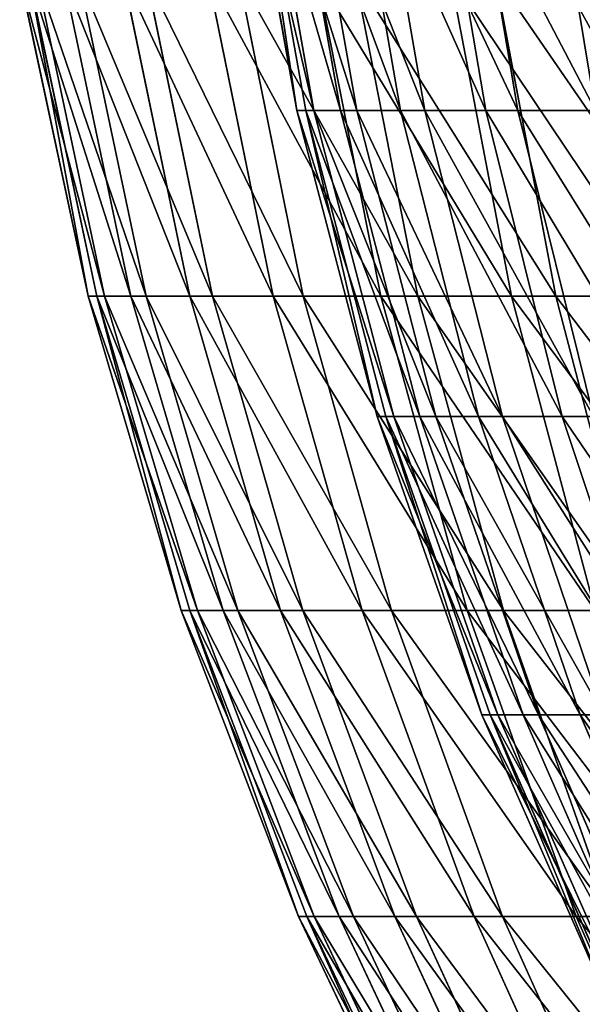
# Model space of a CAD drawing. Extents: x 143 to 263, y -61 to 82.
# Tile 19 of 256: x 144 to 152, y -26 to -12. Entities that reach past the tile are written whole.
import ezdxf

# ---------------------------------------------------------------- set-up
doc = ezdxf.new("R2010")
doc.units = 0
doc.header["$LTSCALE"] = 25.4
doc.layers.get('0').update_dxf_attribs({"color": 13, "linetype": 'CONTINUOUS'})

# ---------------------------------------------------------------- blocks, each defined once
blk = doc.blocks.new('ICE-BALL-8126_STL')
at = {"color": 7}
for p, q in [((97.845, -50.041, 24.964), (97.845, -52.319, 28.921)), ((97.845, -50.041, 24.964), (97.845, -52.319, 28.921)), ((103.801, -51.971, 68.01), (107.917, -50.202, 67.592)), ((103.801, -51.971, 68.01), (107.917, -50.202, 67.592)), ((110.883, -50.172, 75.689), (106.671, -52.03, 76.432)), ((110.883, -50.172, 75.689), (106.671, -52.03, 76.432)), ((106.671, -52.03, 76.432), (106.671, -50.264, 80.387)), ((106.671, -52.03, 76.432), (106.671, -50.264, 80.387)), ((99.555, -52.229, 72.597), (99.555, -50.699, 76.731)), ((99.555, -52.229, 72.597), (99.555, -50.699, 76.731)), ((97.845, -52.947, 81.714), (97.845, -50.763, 85.723)), ((97.845, -52.947, 81.714), (97.845, -50.763, 85.723)), ((99.555, -52.229, 72.597), (103.801, -50.817, 72.139)), ((99.555, -52.229, 72.597), (103.801, -50.817, 72.139)), ((103.801, -52.565, 46.726), (107.917, -50.775, 47.045)), ((103.801, -52.565, 46.726), (107.917, -50.775, 47.045)), ((103.801, -51.971, 68.01), (103.801, -50.817, 72.139)), ((103.801, -51.971, 68.01), (103.801, -50.817, 72.139)), ((103.801, -52.785, 63.801), (107.917, -50.988, 63.529)), ((103.801, -52.785, 63.801), (107.917, -50.988, 63.529)), ((95.203, -51.189, 33.388), (95.203, -52.859, 37.568)), ((95.203, -51.189, 33.388), (95.203, -52.859, 37.568)), ((102.316, -51.146, 29.536), (97.845, -52.319, 28.921)), ((102.316, -51.146, 29.536), (97.845, -52.319, 28.921)), ((102.316, -51.146, 29.536), (102.316, -53.062, 33.566)), ((102.316, -51.146, 29.536), (102.316, -53.062, 33.566)), ((110.883, -51.18, 38.908), (106.671, -53.076, 38.267)), ((110.883, -51.18, 38.908), (106.671, -53.076, 38.267)), ((103.801, -53.143, 50.974), (107.917, -51.334, 51.146)), ((103.801, -53.143, 50.974), (107.917, -51.334, 51.146)), ((106.671, -51.529, 34.222), (102.316, -53.062, 33.566)), ((106.671, -51.529, 34.222), (102.316, -53.062, 33.566)), ((103.801, -53.254, 59.54), (107.917, -51.44, 59.415)), ((103.801, -53.254, 59.54), (107.917, -51.44, 59.415)), ((106.671, -51.529, 34.222), (106.671, -53.076, 38.267)), ((106.671, -51.529, 34.222), (106.671, -53.076, 38.267)), ((99.555, -53.078, 42.162), (103.801, -51.642, 42.54)), ((99.555, -53.078, 42.162), (103.801, -51.642, 42.54)), ((103.801, -53.373, 55.255), (107.917, -51.556, 55.278)), ((103.801, -53.373, 55.255), (107.917, -51.556, 55.278)), ((103.801, -51.642, 42.54), (103.801, -52.565, 46.726)), ((103.801, -51.642, 42.54), (103.801, -52.565, 46.726)), ((110.883, -51.57, 71.756), (106.671, -53.481, 72.352)), ((110.883, -51.57, 71.756), (106.671, -53.481, 72.352)), ((90.775, -52.485, 77.475), (95.203, -51.753, 77.17)), ((90.775, -52.485, 77.475), (95.203, -51.753, 77.17)), ((95.203, -53.315, 72.949), (95.203, -51.753, 77.17)), ((95.203, -53.315, 72.949), (95.203, -51.753, 77.17)), ((95.203, -52.859, 37.568), (99.555, -51.782, 37.948)), ((95.203, -52.859, 37.568), (99.555, -51.782, 37.948)), ((102.316, -51.759, 81.126), (97.845, -52.947, 81.714)), ((102.316, -51.759, 81.126), (97.845, -52.947, 81.714)), ((99.555, -51.782, 37.948), (99.555, -53.078, 42.162)), ((99.555, -51.782, 37.948), (99.555, -53.078, 42.162)), ((102.316, -53.579, 77.052), (102.316, -51.759, 81.126)), ((102.316, -53.579, 77.052), (102.316, -51.759, 81.126)), ((99.555, -53.416, 68.351), (103.801, -51.971, 68.01)), ((99.555, -53.416, 68.351), (103.801, -51.971, 68.01)), ((103.801, -52.785, 63.801), (103.801, -51.971, 68.01)), ((103.801, -52.785, 63.801), (103.801, -51.971, 68.01)), ((106.671, -52.03, 76.432), (102.316, -53.579, 77.052)), ((106.671, -52.03, 76.432), (102.316, -53.579, 77.052)), ((106.671, -53.481, 72.352), (106.671, -52.03, 76.432)), ((106.671, -53.481, 72.352), (106.671, -52.03, 76.432)), ((95.203, -53.315, 72.949), (99.555, -52.229, 72.597)), ((95.203, -53.315, 72.949), (99.555, -52.229, 72.597)), ((99.555, -53.416, 68.351), (99.555, -52.229, 72.597)), ((99.555, -53.416, 68.351), (99.555, -52.229, 72.597)), ((97.845, -52.319, 28.921), (93.284, -53.181, 28.469)), ((97.845, -52.319, 28.921), (93.284, -53.181, 28.469)), ((97.845, -52.319, 28.921), (97.845, -54.28, 33.044)), ((97.845, -52.319, 28.921), (97.845, -54.28, 33.044)), ((110.883, -52.36, 42.911), (106.671, -54.301, 42.421)), ((110.883, -52.36, 42.911), (106.671, -54.301, 42.421)), ((99.555, -54.027, 46.466), (103.801, -52.565, 46.726)), ((99.555, -54.027, 46.466), (103.801, -52.565, 46.726)), ((103.801, -52.565, 46.726), (103.801, -53.143, 50.974)), ((103.801, -52.565, 46.726), (103.801, -53.143, 50.974)), ((110.883, -52.655, 67.726), (106.671, -54.607, 68.17)), ((110.883, -52.655, 67.726), (106.671, -54.607, 68.17)), ((99.555, -54.253, 64.024), (103.801, -52.785, 63.801)), ((99.555, -54.253, 64.024), (103.801, -52.785, 63.801)), ((103.801, -53.254, 59.54), (103.801, -52.785, 63.801)), ((103.801, -53.254, 59.54), (103.801, -52.785, 63.801)), ((90.775, -53.606, 37.305), (95.203, -52.859, 37.568)), ((90.775, -53.606, 37.305), (95.203, -52.859, 37.568)), ((97.845, -52.947, 81.714), (93.284, -53.819, 82.145)), ((97.845, -52.947, 81.714), (93.284, -53.819, 82.145)), ((95.203, -52.859, 37.568), (95.203, -54.182, 41.871)), ((95.203, -52.859, 37.568), (95.203, -54.182, 41.871)), ((97.845, -54.809, 77.545), (97.845, -52.947, 81.714)), ((97.845, -54.809, 77.545), (97.845, -52.947, 81.714)), ((95.203, -54.182, 41.871), (99.555, -53.078, 42.162)), ((95.203, -54.182, 41.871), (99.555, -53.078, 42.162)), ((102.316, -53.062, 33.566), (97.845, -54.28, 33.044)), ((102.316, -53.062, 33.566), (97.845, -54.28, 33.044)), ((99.555, -53.078, 42.162), (99.555, -54.027, 46.466)), ((99.555, -53.078, 42.162), (99.555, -54.027, 46.466)), ((102.316, -53.062, 33.566), (102.316, -54.656, 37.733)), ((102.316, -53.062, 33.566), (102.316, -54.656, 37.733)), ((106.671, -53.076, 38.267), (102.316, -54.656, 37.733)), ((106.671, -53.076, 38.267), (102.316, -54.656, 37.733)), ((106.671, -53.076, 38.267), (106.671, -54.301, 42.421)), ((106.671, -53.076, 38.267), (106.671, -54.301, 42.421)), ((99.555, -54.621, 50.834), (103.801, -53.143, 50.974)), ((99.555, -54.621, 50.834), (103.801, -53.143, 50.974)), ((103.801, -53.143, 50.974), (103.801, -53.373, 55.255)), ((103.801, -53.143, 50.974), (103.801, -53.373, 55.255)), ((110.883, -53.223, 46.995), (106.671, -55.196, 46.658)), ((110.883, -53.223, 46.995), (106.671, -55.196, 46.658)), ((90.775, -54.069, 73.193), (95.203, -53.315, 72.949)), ((90.775, -54.069, 73.193), (95.203, -53.315, 72.949)), ((95.203, -54.527, 68.614), (95.203, -53.315, 72.949)), ((95.203, -54.527, 68.614), (95.203, -53.315, 72.949)), ((99.555, -54.735, 59.642), (103.801, -53.254, 59.54)), ((99.555, -54.735, 59.642), (103.801, -53.254, 59.54)), ((103.801, -53.373, 55.255), (103.801, -53.254, 59.54)), ((103.801, -53.373, 55.255), (103.801, -53.254, 59.54)), ((95.203, -54.527, 68.614), (99.555, -53.416, 68.351)), ((95.203, -54.527, 68.614), (99.555, -53.416, 68.351)), ((99.555, -54.858, 55.236), (103.801, -53.373, 55.255)), ((99.555, -54.858, 55.236), (103.801, -53.373, 55.255)), ((99.555, -54.253, 64.024), (99.555, -53.416, 68.351)), ((99.555, -54.253, 64.024), (99.555, -53.416, 68.351)), ((106.671, -53.481, 72.352), (102.316, -55.073, 72.848)), ((106.671, -53.481, 72.352), (102.316, -55.073, 72.848)), ((110.883, -53.421, 63.623), (106.671, -55.401, 63.913)), ((110.883, -53.421, 63.623), (106.671, -55.401, 63.913)), ((106.671, -54.607, 68.17), (106.671, -53.481, 72.352)), ((106.671, -54.607, 68.17), (106.671, -53.481, 72.352)), ((102.316, -53.579, 77.052), (97.845, -54.809, 77.545)), ((102.316, -53.579, 77.052), (97.845, -54.809, 77.545)), ((102.316, -55.073, 72.848), (102.316, -53.579, 77.052)), ((102.316, -55.073, 72.848), (102.316, -53.579, 77.052)), ((110.883, -53.763, 51.133), (106.671, -55.756, 50.953)), ((110.883, -53.763, 51.133), (106.671, -55.756, 50.953)), ((110.883, -53.862, 59.473), (106.671, -55.859, 59.607)), ((110.883, -53.862, 59.473), (106.671, -55.859, 59.607)), ((95.203, -55.151, 46.266), (99.555, -54.027, 46.466)), ((95.203, -55.151, 46.266), (99.555, -54.027, 46.466)), ((99.555, -54.027, 46.466), (99.555, -54.621, 50.834)), ((99.555, -54.027, 46.466), (99.555, -54.621, 50.834)), ((110.883, -53.976, 55.301), (106.671, -55.977, 55.278)), ((110.883, -53.976, 55.301), (106.671, -55.977, 55.278)), ((90.775, -54.948, 41.669), (95.203, -54.182, 41.871)), ((90.775, -54.948, 41.669), (95.203, -54.182, 41.871)), ((95.203, -54.182, 41.871), (95.203, -55.151, 46.266)), ((95.203, -54.182, 41.871), (95.203, -55.151, 46.266)), ((97.845, -54.28, 33.044), (93.284, -55.175, 32.661)), ((97.845, -54.28, 33.044), (93.284, -55.175, 32.661)), ((95.203, -55.382, 64.195), (99.555, -54.253, 64.024)), ((95.203, -55.382, 64.195), (99.555, -54.253, 64.024)), ((97.845, -54.28, 33.044), (97.845, -55.911, 37.309)), ((97.845, -54.28, 33.044), (97.845, -55.911, 37.309)), ((99.555, -54.735, 59.642), (99.555, -54.253, 64.024)), ((99.555, -54.735, 59.642), (99.555, -54.253, 64.024)), ((106.671, -54.301, 42.421), (102.316, -55.918, 42.012)), ((106.671, -54.301, 42.421), (102.316, -55.918, 42.012)), ((106.671, -54.301, 42.421), (106.671, -55.196, 46.658)), ((106.671, -54.301, 42.421), (106.671, -55.196, 46.658)), ((90.775, -55.298, 68.796), (95.203, -54.527, 68.614)), ((90.775, -55.298, 68.796), (95.203, -54.527, 68.614)), ((95.203, -55.382, 64.195), (95.203, -54.527, 68.614)), ((95.203, -55.382, 64.195), (95.203, -54.527, 68.614)), ((95.203, -55.758, 50.726), (99.555, -54.621, 50.834)), ((95.203, -55.758, 50.726), (99.555, -54.621, 50.834)), ((99.555, -54.621, 50.834), (99.555, -54.858, 55.236)), ((99.555, -54.621, 50.834), (99.555, -54.858, 55.236)), ((106.671, -54.607, 68.17), (102.316, -56.233, 68.54)), ((106.671, -54.607, 68.17), (102.316, -56.233, 68.54)), ((106.671, -55.401, 63.913), (106.671, -54.607, 68.17)), ((106.671, -55.401, 63.913), (106.671, -54.607, 68.17)), ((95.203, -55.874, 59.72), (99.555, -54.735, 59.642)), ((95.203, -55.874, 59.72), (99.555, -54.735, 59.642)), ((102.316, -54.656, 37.733), (97.845, -55.911, 37.309)), ((102.316, -54.656, 37.733), (97.845, -55.911, 37.309)), ((99.555, -54.858, 55.236), (99.555, -54.735, 59.642)), ((99.555, -54.858, 55.236), (99.555, -54.735, 59.642)), ((102.316, -54.656, 37.733), (102.316, -55.918, 42.012)), ((102.316, -54.656, 37.733), (102.316, -55.918, 42.012)), ((97.845, -54.809, 77.545), (93.284, -55.712, 77.907)), ((97.845, -54.809, 77.545), (93.284, -55.712, 77.907)), ((95.203, -56, 55.221), (99.555, -54.858, 55.236)), ((95.203, -56, 55.221), (99.555, -54.858, 55.236)), ((97.845, -56.338, 73.243), (97.845, -54.809, 77.545)), ((97.845, -56.338, 73.243), (97.845, -54.809, 77.545)), ((90.775, -55.931, 46.127), (95.203, -55.151, 46.266)), ((90.775, -55.931, 46.127), (95.203, -55.151, 46.266)), ((95.203, -55.151, 46.266), (95.203, -55.758, 50.726)), ((95.203, -55.151, 46.266), (95.203, -55.758, 50.726)), ((102.316, -55.073, 72.848), (97.845, -56.338, 73.243)), ((102.316, -55.073, 72.848), (97.845, -56.338, 73.243)), ((102.316, -56.233, 68.54), (102.316, -55.073, 72.848)), ((102.316, -56.233, 68.54), (102.316, -55.073, 72.848)), ((106.671, -55.196, 46.658), (102.316, -56.84, 46.378)), ((106.671, -55.196, 46.658), (102.316, -56.84, 46.378)), ((106.671, -55.196, 46.658), (106.671, -55.756, 50.953)), ((106.671, -55.196, 46.658), (106.671, -55.756, 50.953)), ((90.775, -56.166, 64.313), (95.203, -55.382, 64.195)), ((90.775, -56.166, 64.313), (95.203, -55.382, 64.195)), ((95.203, -55.874, 59.72), (95.203, -55.382, 64.195)), ((95.203, -55.874, 59.72), (95.203, -55.382, 64.195)), ((106.671, -55.401, 63.913), (102.316, -57.051, 64.154)), ((106.671, -55.401, 63.913), (102.316, -57.051, 64.154)), ((106.671, -55.859, 59.607), (106.671, -55.401, 63.913)), ((106.671, -55.859, 59.607), (106.671, -55.401, 63.913)), ((90.775, -56.547, 50.652), (95.203, -55.758, 50.726)), ((90.775, -56.547, 50.652), (95.203, -55.758, 50.726)), ((90.775, -56.664, 59.775), (95.203, -55.874, 59.72)), ((90.775, -56.664, 59.775), (95.203, -55.874, 59.72)), ((95.203, -55.758, 50.726), (95.203, -56, 55.221)), ((95.203, -55.758, 50.726), (95.203, -56, 55.221)), ((95.203, -56, 55.221), (95.203, -55.874, 59.72)), ((95.203, -56, 55.221), (95.203, -55.874, 59.72)), ((106.671, -55.756, 50.953), (102.316, -57.417, 50.802)), ((106.671, -55.756, 50.953), (102.316, -57.417, 50.802)), ((106.671, -55.859, 59.607), (102.316, -57.523, 59.718)), ((106.671, -55.859, 59.607), (102.316, -57.523, 59.718)), ((106.671, -55.756, 50.953), (106.671, -55.977, 55.278)), ((106.671, -55.756, 50.953), (106.671, -55.977, 55.278)), ((106.671, -55.977, 55.278), (106.671, -55.859, 59.607)), ((106.671, -55.977, 55.278), (106.671, -55.859, 59.607)), ((90.775, -56.792, 55.211), (95.203, -56, 55.221)), ((90.775, -56.792, 55.211), (95.203, -56, 55.221)), ((97.845, -55.911, 37.309), (93.284, -56.833, 36.997)), ((97.845, -55.911, 37.309), (93.284, -56.833, 36.997)), ((97.845, -55.911, 37.309), (97.845, -57.202, 41.688)), ((97.845, -55.911, 37.309), (97.845, -57.202, 41.688)), ((102.316, -55.918, 42.012), (97.845, -57.202, 41.688)), ((102.316, -55.918, 42.012), (97.845, -57.202, 41.688)), ((102.316, -55.918, 42.012), (102.316, -56.84, 46.378)), ((102.316, -55.918, 42.012), (102.316, -56.84, 46.378)), ((106.671, -55.977, 55.278), (102.316, -57.645, 55.258)), ((106.671, -55.977, 55.278), (102.316, -57.645, 55.258)), ((102.316, -56.233, 68.54), (97.845, -57.525, 68.834)), ((102.316, -56.233, 68.54), (97.845, -57.525, 68.834)), ((102.316, -57.051, 64.154), (102.316, -56.233, 68.54)), ((102.316, -57.051, 64.154), (102.316, -56.233, 68.54)), ((97.845, -56.338, 73.243), (93.284, -57.267, 73.533)), ((97.845, -56.338, 73.243), (93.284, -57.267, 73.533)), ((97.845, -57.525, 68.834), (97.845, -56.338, 73.243)), ((97.845, -57.525, 68.834), (97.845, -56.338, 73.243)), ((102.316, -56.84, 46.378), (97.845, -58.146, 46.155)), ((102.316, -56.84, 46.378), (97.845, -58.146, 46.155)), ((102.316, -56.84, 46.378), (102.316, -57.417, 50.802)), ((102.316, -56.84, 46.378), (102.316, -57.417, 50.802)), ((102.316, -57.051, 64.154), (97.845, -58.362, 64.346)), ((102.316, -57.051, 64.154), (97.845, -58.362, 64.346)), ((102.316, -57.523, 59.718), (102.316, -57.051, 64.154)), ((102.316, -57.523, 59.718), (102.316, -57.051, 64.154)), ((97.845, -57.202, 41.688), (93.284, -58.146, 41.449)), ((97.845, -57.202, 41.688), (93.284, -58.146, 41.449)), ((97.845, -57.202, 41.688), (97.845, -58.146, 46.155)), ((97.845, -57.202, 41.688), (97.845, -58.146, 46.155)), ((102.316, -57.417, 50.802), (97.845, -58.737, 50.682)), ((102.316, -57.417, 50.802), (97.845, -58.737, 50.682)), ((102.316, -57.417, 50.802), (102.316, -57.645, 55.258)), ((102.316, -57.417, 50.802), (102.316, -57.645, 55.258)), ((97.845, -57.525, 68.834), (93.284, -58.474, 69.05)), ((97.845, -57.525, 68.834), (93.284, -58.474, 69.05)), ((102.316, -57.523, 59.718), (97.845, -58.845, 59.806)), ((102.316, -57.523, 59.718), (97.845, -58.845, 59.806)), ((97.845, -58.362, 64.346), (97.845, -57.525, 68.834)), ((97.845, -58.362, 64.346), (97.845, -57.525, 68.834)), ((102.316, -57.645, 55.258), (102.316, -57.523, 59.718)), ((102.316, -57.645, 55.258), (102.316, -57.523, 59.718)), ((102.316, -57.645, 55.258), (97.845, -58.97, 55.242)), ((102.316, -57.645, 55.258), (97.845, -58.97, 55.242)), ((97.845, -58.146, 46.155), (93.284, -59.106, 45.991)), ((97.845, -58.146, 46.155), (93.284, -59.106, 45.991)), ((97.845, -58.146, 46.155), (97.845, -58.737, 50.682)), ((97.845, -58.146, 46.155), (97.845, -58.737, 50.682)), ((97.845, -58.362, 64.346), (93.284, -59.326, 64.487)), ((97.845, -58.362, 64.346), (93.284, -59.326, 64.487)), ((97.845, -58.845, 59.806), (97.845, -58.362, 64.346)), ((97.845, -58.845, 59.806), (97.845, -58.362, 64.346)), ((97.845, -58.737, 50.682), (93.284, -59.706, 50.594)), ((97.845, -58.737, 50.682), (93.284, -59.706, 50.594)), ((97.845, -58.737, 50.682), (97.845, -58.97, 55.242)), ((97.845, -58.737, 50.682), (97.845, -58.97, 55.242)), ((97.845, -58.845, 59.806), (93.284, -59.816, 59.871)), ((97.845, -58.845, 59.806), (93.284, -59.816, 59.871)), ((97.845, -58.97, 55.242), (93.284, -59.944, 55.23)), ((97.845, -58.97, 55.242), (93.284, -59.944, 55.23)), ((97.845, -58.97, 55.242), (97.845, -58.845, 59.806)), ((97.845, -58.97, 55.242), (97.845, -58.845, 59.806))]:
    blk.add_line(p, q, dxfattribs=at)
mesh = blk.add_polyface(dxfattribs=at)
corners = [(110.883, -48.47, 79.499), (106.671, -52.03, 76.432), (110.883, -50.172, 75.689), (106.671, -50.264, 80.387)]
mesh.append_faces([[corners[k] for k in face] for face in [(0, 1, 2), (1, 0, 3)]], dxfattribs={"vtx0": -1, "color": 7})
mesh = blk.add_polyface(dxfattribs=at)
corners = [(102.316, -48.92, 25.67), (97.845, -52.319, 28.921), (97.845, -50.041, 24.964), (102.316, -51.146, 29.536)]
mesh.append_faces([[corners[k] for k in face] for face in [(0, 1, 2), (1, 0, 3)]], dxfattribs={"vtx0": -1, "color": 7})
mesh = blk.add_polyface(dxfattribs=at)
corners = [(103.801, -51.971, 68.01), (107.917, -49.087, 71.578), (107.917, -50.202, 67.592), (103.801, -50.817, 72.139)]
mesh.append_faces([[corners[k] for k in face] for face in [(0, 1, 2), (1, 0, 3)]], dxfattribs={"vtx0": -1, "color": 7})
mesh = blk.add_polyface(dxfattribs=at)
corners = [(99.555, -52.229, 72.597), (103.801, -49.329, 76.159), (103.801, -50.817, 72.139), (99.555, -50.699, 76.731)]
mesh.append_faces([[corners[k] for k in face] for face in [(0, 1, 2), (1, 0, 3)]], dxfattribs={"vtx0": -1, "color": 7})
mesh = blk.add_polyface(dxfattribs=at)
corners = [(102.316, -49.625, 85.045), (97.845, -52.947, 81.714), (102.316, -51.759, 81.126), (97.845, -50.763, 85.723)]
mesh.append_faces([[corners[k] for k in face] for face in [(0, 1, 2), (1, 0, 3)]], dxfattribs={"vtx0": -1, "color": 7})
mesh = blk.add_polyface(dxfattribs=at)
corners = [(106.671, -49.669, 30.311), (102.316, -53.062, 33.566), (102.316, -51.146, 29.536), (106.671, -51.529, 34.222)]
mesh.append_faces([[corners[k] for k in face] for face in [(0, 1, 2), (1, 0, 3)]], dxfattribs={"vtx0": -1, "color": 7})
mesh = blk.add_polyface(dxfattribs=at)
corners = [(110.883, -49.689, 35.01), (106.671, -53.076, 38.267), (106.671, -51.529, 34.222), (110.883, -51.18, 38.908)]
mesh.append_faces([[corners[k] for k in face] for face in [(0, 1, 2), (1, 0, 3)]], dxfattribs={"vtx0": -1, "color": 7})
mesh = blk.add_polyface(dxfattribs=at)
corners = [(90.775, -52.485, 77.475), (95.203, -49.853, 81.251), (95.203, -51.753, 77.17), (90.775, -50.557, 81.614)]
mesh.append_faces([[corners[k] for k in face] for face in [(0, 1, 2), (1, 0, 3)]], dxfattribs={"vtx0": -1, "color": 7})
mesh = blk.add_polyface(dxfattribs=at)
corners = [(103.801, -52.565, 46.726), (107.917, -49.885, 43.003), (103.801, -51.642, 42.54), (107.917, -50.775, 47.045)]
mesh.append_faces([[corners[k] for k in face] for face in [(0, 1, 2), (1, 0, 3)]], dxfattribs={"vtx0": -1, "color": 7})
mesh = blk.add_polyface(dxfattribs=at)
corners = [(97.845, -50.041, 24.964), (93.284, -53.181, 28.469), (93.284, -50.865, 24.446), (97.845, -52.319, 28.921)]
mesh.append_faces([[corners[k] for k in face] for face in [(0, 1, 2), (1, 0, 3)]], dxfattribs={"vtx0": -1, "color": 7})
mesh = blk.add_polyface(dxfattribs=at)
corners = [(95.203, -52.859, 37.568), (99.555, -50.146, 33.855), (95.203, -51.189, 33.388), (99.555, -51.782, 37.948)]
mesh.append_faces([[corners[k] for k in face] for face in [(0, 1, 2), (1, 0, 3)]], dxfattribs={"vtx0": -1, "color": 7})
mesh = blk.add_polyface(dxfattribs=at)
corners = [(106.671, -50.264, 80.387), (102.316, -53.579, 77.052), (106.671, -52.03, 76.432), (102.316, -51.759, 81.126)]
mesh.append_faces([[corners[k] for k in face] for face in [(0, 1, 2), (1, 0, 3)]], dxfattribs={"vtx0": -1, "color": 7})
mesh = blk.add_polyface(dxfattribs=at)
corners = [(103.801, -52.785, 63.801), (107.917, -50.202, 67.592), (107.917, -50.988, 63.529), (103.801, -51.971, 68.01)]
mesh.append_faces([[corners[k] for k in face] for face in [(0, 1, 2), (1, 0, 3)]], dxfattribs={"vtx0": -1, "color": 7})
mesh = blk.add_polyface(dxfattribs=at)
corners = [(110.883, -50.172, 75.689), (106.671, -53.481, 72.352), (110.883, -51.57, 71.756), (106.671, -52.03, 76.432)]
mesh.append_faces([[corners[k] for k in face] for face in [(0, 1, 2), (1, 0, 3)]], dxfattribs={"vtx0": -1, "color": 7})
mesh = blk.add_polyface(dxfattribs=at)
corners = [(99.555, -53.078, 42.162), (103.801, -50.382, 38.443), (99.555, -51.782, 37.948), (103.801, -51.642, 42.54)]
mesh.append_faces([[corners[k] for k in face] for face in [(0, 1, 2), (1, 0, 3)]], dxfattribs={"vtx0": -1, "color": 7})
mesh = blk.add_polyface(dxfattribs=at)
corners = [(95.203, -53.315, 72.949), (99.555, -50.699, 76.731), (99.555, -52.229, 72.597), (95.203, -51.753, 77.17)]
mesh.append_faces([[corners[k] for k in face] for face in [(0, 1, 2), (1, 0, 3)]], dxfattribs={"vtx0": -1, "color": 7})
mesh = blk.add_polyface(dxfattribs=at)
corners = [(97.845, -50.763, 85.723), (93.284, -53.819, 82.145), (97.845, -52.947, 81.714), (93.284, -51.599, 86.222)]
mesh.append_faces([[corners[k] for k in face] for face in [(0, 1, 2), (1, 0, 3)]], dxfattribs={"vtx0": -1, "color": 7})
mesh = blk.add_polyface(dxfattribs=at)
corners = [(99.555, -53.416, 68.351), (103.801, -50.817, 72.139), (103.801, -51.971, 68.01), (99.555, -52.229, 72.597)]
mesh.append_faces([[corners[k] for k in face] for face in [(0, 1, 2), (1, 0, 3)]], dxfattribs={"vtx0": -1, "color": 7})
mesh = blk.add_polyface(dxfattribs=at)
corners = [(103.801, -53.143, 50.974), (107.917, -50.775, 47.045), (103.801, -52.565, 46.726), (107.917, -51.334, 51.146)]
mesh.append_faces([[corners[k] for k in face] for face in [(0, 1, 2), (1, 0, 3)]], dxfattribs={"vtx0": -1, "color": 7})
mesh = blk.add_polyface(dxfattribs=at)
corners = [(103.801, -53.254, 59.54), (107.917, -50.988, 63.529), (107.917, -51.44, 59.415), (103.801, -52.785, 63.801)]
mesh.append_faces([[corners[k] for k in face] for face in [(0, 1, 2), (1, 0, 3)]], dxfattribs={"vtx0": -1, "color": 7})
mesh = blk.add_polyface(dxfattribs=at)
corners = [(90.775, -53.606, 37.305), (95.203, -51.189, 33.388), (90.775, -51.912, 33.065), (95.203, -52.859, 37.568)]
mesh.append_faces([[corners[k] for k in face] for face in [(0, 1, 2), (1, 0, 3)]], dxfattribs={"vtx0": -1, "color": 7})
mesh = blk.add_polyface(dxfattribs=at)
corners = [(102.316, -51.146, 29.536), (97.845, -54.28, 33.044), (97.845, -52.319, 28.921), (102.316, -53.062, 33.566)]
mesh.append_faces([[corners[k] for k in face] for face in [(0, 1, 2), (1, 0, 3)]], dxfattribs={"vtx0": -1, "color": 7})
mesh = blk.add_polyface(dxfattribs=at)
corners = [(110.883, -51.18, 38.908), (106.671, -54.301, 42.421), (106.671, -53.076, 38.267), (110.883, -52.36, 42.911)]
mesh.append_faces([[corners[k] for k in face] for face in [(0, 1, 2), (1, 0, 3)]], dxfattribs={"vtx0": -1, "color": 7})
mesh = blk.add_polyface(dxfattribs=at)
corners = [(103.801, -53.373, 55.255), (107.917, -51.334, 51.146), (103.801, -53.143, 50.974), (107.917, -51.556, 55.278)]
mesh.append_faces([[corners[k] for k in face] for face in [(0, 1, 2), (1, 0, 3)]], dxfattribs={"vtx0": -1, "color": 7})
mesh = blk.add_polyface(dxfattribs=at)
corners = [(106.671, -51.529, 34.222), (102.316, -54.656, 37.733), (102.316, -53.062, 33.566), (106.671, -53.076, 38.267)]
mesh.append_faces([[corners[k] for k in face] for face in [(0, 1, 2), (1, 0, 3)]], dxfattribs={"vtx0": -1, "color": 7})
mesh = blk.add_polyface(dxfattribs=at)
corners = [(103.801, -53.254, 59.54), (107.917, -51.556, 55.278), (103.801, -53.373, 55.255), (107.917, -51.44, 59.415)]
mesh.append_faces([[corners[k] for k in face] for face in [(0, 1, 2), (1, 0, 3)]], dxfattribs={"vtx0": -1, "color": 7})
mesh = blk.add_polyface(dxfattribs=at)
corners = [(99.555, -54.027, 46.466), (103.801, -51.642, 42.54), (99.555, -53.078, 42.162), (103.801, -52.565, 46.726)]
mesh.append_faces([[corners[k] for k in face] for face in [(0, 1, 2), (1, 0, 3)]], dxfattribs={"vtx0": -1, "color": 7})
mesh = blk.add_polyface(dxfattribs=at)
corners = [(110.883, -51.57, 71.756), (106.671, -54.607, 68.17), (110.883, -52.655, 67.726), (106.671, -53.481, 72.352)]
mesh.append_faces([[corners[k] for k in face] for face in [(0, 1, 2), (1, 0, 3)]], dxfattribs={"vtx0": -1, "color": 7})
mesh = blk.add_polyface(dxfattribs=at)
corners = [(90.775, -54.069, 73.193), (95.203, -51.753, 77.17), (95.203, -53.315, 72.949), (90.775, -52.485, 77.475)]
mesh.append_faces([[corners[k] for k in face] for face in [(0, 1, 2), (1, 0, 3)]], dxfattribs={"vtx0": -1, "color": 7})
mesh = blk.add_polyface(dxfattribs=at)
corners = [(95.203, -54.182, 41.871), (99.555, -51.782, 37.948), (95.203, -52.859, 37.568), (99.555, -53.078, 42.162)]
mesh.append_faces([[corners[k] for k in face] for face in [(0, 1, 2), (1, 0, 3)]], dxfattribs={"vtx0": -1, "color": 7})
mesh = blk.add_polyface(dxfattribs=at)
corners = [(102.316, -51.759, 81.126), (97.845, -54.809, 77.545), (102.316, -53.579, 77.052), (97.845, -52.947, 81.714)]
mesh.append_faces([[corners[k] for k in face] for face in [(0, 1, 2), (1, 0, 3)]], dxfattribs={"vtx0": -1, "color": 7})
mesh = blk.add_polyface(dxfattribs=at)
corners = [(99.555, -54.253, 64.024), (103.801, -51.971, 68.01), (103.801, -52.785, 63.801), (99.555, -53.416, 68.351)]
mesh.append_faces([[corners[k] for k in face] for face in [(0, 1, 2), (1, 0, 3)]], dxfattribs={"vtx0": -1, "color": 7})
mesh = blk.add_polyface(dxfattribs=at)
corners = [(106.671, -52.03, 76.432), (102.316, -55.073, 72.848), (106.671, -53.481, 72.352), (102.316, -53.579, 77.052)]
mesh.append_faces([[corners[k] for k in face] for face in [(0, 1, 2), (1, 0, 3)]], dxfattribs={"vtx0": -1, "color": 7})
mesh = blk.add_polyface(dxfattribs=at)
corners = [(95.203, -54.527, 68.614), (99.555, -52.229, 72.597), (99.555, -53.416, 68.351), (95.203, -53.315, 72.949)]
mesh.append_faces([[corners[k] for k in face] for face in [(0, 1, 2), (1, 0, 3)]], dxfattribs={"vtx0": -1, "color": 7})
mesh = blk.add_polyface(dxfattribs=at)
corners = [(97.845, -52.319, 28.921), (93.284, -55.175, 32.661), (93.284, -53.181, 28.469), (97.845, -54.28, 33.044)]
mesh.append_faces([[corners[k] for k in face] for face in [(0, 1, 2), (1, 0, 3)]], dxfattribs={"vtx0": -1, "color": 7})
mesh = blk.add_polyface(dxfattribs=at)
corners = [(110.883, -52.36, 42.911), (106.671, -55.196, 46.658), (106.671, -54.301, 42.421), (110.883, -53.223, 46.995)]
mesh.append_faces([[corners[k] for k in face] for face in [(0, 1, 2), (1, 0, 3)]], dxfattribs={"vtx0": -1, "color": 7})
mesh = blk.add_polyface(dxfattribs=at)
corners = [(99.555, -54.621, 50.834), (103.801, -52.565, 46.726), (99.555, -54.027, 46.466), (103.801, -53.143, 50.974)]
mesh.append_faces([[corners[k] for k in face] for face in [(0, 1, 2), (1, 0, 3)]], dxfattribs={"vtx0": -1, "color": 7})
mesh = blk.add_polyface(dxfattribs=at)
corners = [(110.883, -52.655, 67.726), (106.671, -55.401, 63.913), (110.883, -53.421, 63.623), (106.671, -54.607, 68.17)]
mesh.append_faces([[corners[k] for k in face] for face in [(0, 1, 2), (1, 0, 3)]], dxfattribs={"vtx0": -1, "color": 7})
mesh = blk.add_polyface(dxfattribs=at)
corners = [(99.555, -54.735, 59.642), (103.801, -52.785, 63.801), (103.801, -53.254, 59.54), (99.555, -54.253, 64.024)]
mesh.append_faces([[corners[k] for k in face] for face in [(0, 1, 2), (1, 0, 3)]], dxfattribs={"vtx0": -1, "color": 7})
mesh = blk.add_polyface(dxfattribs=at)
corners = [(90.775, -54.948, 41.669), (95.203, -52.859, 37.568), (90.775, -53.606, 37.305), (95.203, -54.182, 41.871)]
mesh.append_faces([[corners[k] for k in face] for face in [(0, 1, 2), (1, 0, 3)]], dxfattribs={"vtx0": -1, "color": 7})
mesh = blk.add_polyface(dxfattribs=at)
corners = [(97.845, -52.947, 81.714), (93.284, -55.712, 77.907), (97.845, -54.809, 77.545), (93.284, -53.819, 82.145)]
mesh.append_faces([[corners[k] for k in face] for face in [(0, 1, 2), (1, 0, 3)]], dxfattribs={"vtx0": -1, "color": 7})
mesh = blk.add_polyface(dxfattribs=at)
corners = [(95.203, -55.151, 46.266), (99.555, -53.078, 42.162), (95.203, -54.182, 41.871), (99.555, -54.027, 46.466)]
mesh.append_faces([[corners[k] for k in face] for face in [(0, 1, 2), (1, 0, 3)]], dxfattribs={"vtx0": -1, "color": 7})
mesh = blk.add_polyface(dxfattribs=at)
corners = [(102.316, -53.062, 33.566), (97.845, -55.911, 37.309), (97.845, -54.28, 33.044), (102.316, -54.656, 37.733)]
mesh.append_faces([[corners[k] for k in face] for face in [(0, 1, 2), (1, 0, 3)]], dxfattribs={"vtx0": -1, "color": 7})
mesh = blk.add_polyface(dxfattribs=at)
corners = [(106.671, -53.076, 38.267), (102.316, -55.918, 42.012), (102.316, -54.656, 37.733), (106.671, -54.301, 42.421)]
mesh.append_faces([[corners[k] for k in face] for face in [(0, 1, 2), (1, 0, 3)]], dxfattribs={"vtx0": -1, "color": 7})
mesh = blk.add_polyface(dxfattribs=at)
corners = [(99.555, -54.858, 55.236), (103.801, -53.143, 50.974), (99.555, -54.621, 50.834), (103.801, -53.373, 55.255)]
mesh.append_faces([[corners[k] for k in face] for face in [(0, 1, 2), (1, 0, 3)]], dxfattribs={"vtx0": -1, "color": 7})
mesh = blk.add_polyface(dxfattribs=at)
corners = [(110.883, -53.223, 46.995), (106.671, -55.756, 50.953), (106.671, -55.196, 46.658), (110.883, -53.763, 51.133)]
mesh.append_faces([[corners[k] for k in face] for face in [(0, 1, 2), (1, 0, 3)]], dxfattribs={"vtx0": -1, "color": 7})
mesh = blk.add_polyface(dxfattribs=at)
corners = [(90.775, -55.298, 68.796), (95.203, -53.315, 72.949), (95.203, -54.527, 68.614), (90.775, -54.069, 73.193)]
mesh.append_faces([[corners[k] for k in face] for face in [(0, 1, 2), (1, 0, 3)]], dxfattribs={"vtx0": -1, "color": 7})
mesh = blk.add_polyface(dxfattribs=at)
corners = [(99.555, -54.735, 59.642), (103.801, -53.373, 55.255), (99.555, -54.858, 55.236), (103.801, -53.254, 59.54)]
mesh.append_faces([[corners[k] for k in face] for face in [(0, 1, 2), (1, 0, 3)]], dxfattribs={"vtx0": -1, "color": 7})
mesh = blk.add_polyface(dxfattribs=at)
corners = [(95.203, -55.382, 64.195), (99.555, -53.416, 68.351), (99.555, -54.253, 64.024), (95.203, -54.527, 68.614)]
mesh.append_faces([[corners[k] for k in face] for face in [(0, 1, 2), (1, 0, 3)]], dxfattribs={"vtx0": -1, "color": 7})
mesh = blk.add_polyface(dxfattribs=at)
corners = [(106.671, -53.481, 72.352), (102.316, -56.233, 68.54), (106.671, -54.607, 68.17), (102.316, -55.073, 72.848)]
mesh.append_faces([[corners[k] for k in face] for face in [(0, 1, 2), (1, 0, 3)]], dxfattribs={"vtx0": -1, "color": 7})
mesh = blk.add_polyface(dxfattribs=at)
corners = [(110.883, -53.421, 63.623), (106.671, -55.859, 59.607), (110.883, -53.862, 59.473), (106.671, -55.401, 63.913)]
mesh.append_faces([[corners[k] for k in face] for face in [(0, 1, 2), (1, 0, 3)]], dxfattribs={"vtx0": -1, "color": 7})
mesh = blk.add_polyface(dxfattribs=at)
corners = [(102.316, -53.579, 77.052), (97.845, -56.338, 73.243), (102.316, -55.073, 72.848), (97.845, -54.809, 77.545)]
mesh.append_faces([[corners[k] for k in face] for face in [(0, 1, 2), (1, 0, 3)]], dxfattribs={"vtx0": -1, "color": 7})
mesh = blk.add_polyface(dxfattribs=at)
corners = [(110.883, -53.763, 51.133), (106.671, -55.977, 55.278), (106.671, -55.756, 50.953), (110.883, -53.976, 55.301)]
mesh.append_faces([[corners[k] for k in face] for face in [(0, 1, 2), (1, 0, 3)]], dxfattribs={"vtx0": -1, "color": 7})
mesh = blk.add_polyface(dxfattribs=at)
corners = [(110.883, -53.976, 55.301), (106.671, -55.859, 59.607), (106.671, -55.977, 55.278), (110.883, -53.862, 59.473)]
mesh.append_faces([[corners[k] for k in face] for face in [(0, 1, 2), (1, 0, 3)]], dxfattribs={"vtx0": -1, "color": 7})
mesh = blk.add_polyface(dxfattribs=at)
corners = [(95.203, -55.758, 50.726), (99.555, -54.027, 46.466), (95.203, -55.151, 46.266), (99.555, -54.621, 50.834)]
mesh.append_faces([[corners[k] for k in face] for face in [(0, 1, 2), (1, 0, 3)]], dxfattribs={"vtx0": -1, "color": 7})
mesh = blk.add_polyface(dxfattribs=at)
corners = [(90.775, -55.931, 46.127), (95.203, -54.182, 41.871), (90.775, -54.948, 41.669), (95.203, -55.151, 46.266)]
mesh.append_faces([[corners[k] for k in face] for face in [(0, 1, 2), (1, 0, 3)]], dxfattribs={"vtx0": -1, "color": 7})
mesh = blk.add_polyface(dxfattribs=at)
corners = [(97.845, -54.28, 33.044), (93.284, -56.833, 36.997), (93.284, -55.175, 32.661), (97.845, -55.911, 37.309)]
mesh.append_faces([[corners[k] for k in face] for face in [(0, 1, 2), (1, 0, 3)]], dxfattribs={"vtx0": -1, "color": 7})
mesh = blk.add_polyface(dxfattribs=at)
corners = [(95.203, -55.874, 59.72), (99.555, -54.253, 64.024), (99.555, -54.735, 59.642), (95.203, -55.382, 64.195)]
mesh.append_faces([[corners[k] for k in face] for face in [(0, 1, 2), (1, 0, 3)]], dxfattribs={"vtx0": -1, "color": 7})
mesh = blk.add_polyface(dxfattribs=at)
corners = [(106.671, -54.301, 42.421), (102.316, -56.84, 46.378), (102.316, -55.918, 42.012), (106.671, -55.196, 46.658)]
mesh.append_faces([[corners[k] for k in face] for face in [(0, 1, 2), (1, 0, 3)]], dxfattribs={"vtx0": -1, "color": 7})
mesh = blk.add_polyface(dxfattribs=at)
corners = [(90.775, -56.166, 64.313), (95.203, -54.527, 68.614), (95.203, -55.382, 64.195), (90.775, -55.298, 68.796)]
mesh.append_faces([[corners[k] for k in face] for face in [(0, 1, 2), (1, 0, 3)]], dxfattribs={"vtx0": -1, "color": 7})
mesh = blk.add_polyface(dxfattribs=at)
corners = [(95.203, -56, 55.221), (99.555, -54.621, 50.834), (95.203, -55.758, 50.726), (99.555, -54.858, 55.236)]
mesh.append_faces([[corners[k] for k in face] for face in [(0, 1, 2), (1, 0, 3)]], dxfattribs={"vtx0": -1, "color": 7})
mesh = blk.add_polyface(dxfattribs=at)
corners = [(106.671, -54.607, 68.17), (102.316, -57.051, 64.154), (106.671, -55.401, 63.913), (102.316, -56.233, 68.54)]
mesh.append_faces([[corners[k] for k in face] for face in [(0, 1, 2), (1, 0, 3)]], dxfattribs={"vtx0": -1, "color": 7})
mesh = blk.add_polyface(dxfattribs=at)
corners = [(95.203, -55.874, 59.72), (99.555, -54.858, 55.236), (95.203, -56, 55.221), (99.555, -54.735, 59.642)]
mesh.append_faces([[corners[k] for k in face] for face in [(0, 1, 2), (1, 0, 3)]], dxfattribs={"vtx0": -1, "color": 7})
mesh = blk.add_polyface(dxfattribs=at)
corners = [(102.316, -54.656, 37.733), (97.845, -57.202, 41.688), (97.845, -55.911, 37.309), (102.316, -55.918, 42.012)]
mesh.append_faces([[corners[k] for k in face] for face in [(0, 1, 2), (1, 0, 3)]], dxfattribs={"vtx0": -1, "color": 7})
mesh = blk.add_polyface(dxfattribs=at)
corners = [(97.845, -54.809, 77.545), (93.284, -57.267, 73.533), (97.845, -56.338, 73.243), (93.284, -55.712, 77.907)]
mesh.append_faces([[corners[k] for k in face] for face in [(0, 1, 2), (1, 0, 3)]], dxfattribs={"vtx0": -1, "color": 7})
mesh = blk.add_polyface(dxfattribs=at)
corners = [(90.775, -56.547, 50.652), (95.203, -55.151, 46.266), (90.775, -55.931, 46.127), (95.203, -55.758, 50.726)]
mesh.append_faces([[corners[k] for k in face] for face in [(0, 1, 2), (1, 0, 3)]], dxfattribs={"vtx0": -1, "color": 7})
mesh = blk.add_polyface(dxfattribs=at)
corners = [(102.316, -55.073, 72.848), (97.845, -57.525, 68.834), (102.316, -56.233, 68.54), (97.845, -56.338, 73.243)]
mesh.append_faces([[corners[k] for k in face] for face in [(0, 1, 2), (1, 0, 3)]], dxfattribs={"vtx0": -1, "color": 7})
mesh = blk.add_polyface(dxfattribs=at)
corners = [(106.671, -55.196, 46.658), (102.316, -57.417, 50.802), (102.316, -56.84, 46.378), (106.671, -55.756, 50.953)]
mesh.append_faces([[corners[k] for k in face] for face in [(0, 1, 2), (1, 0, 3)]], dxfattribs={"vtx0": -1, "color": 7})
mesh = blk.add_polyface(dxfattribs=at)
corners = [(90.775, -56.664, 59.775), (95.203, -55.382, 64.195), (95.203, -55.874, 59.72), (90.775, -56.166, 64.313)]
mesh.append_faces([[corners[k] for k in face] for face in [(0, 1, 2), (1, 0, 3)]], dxfattribs={"vtx0": -1, "color": 7})
mesh = blk.add_polyface(dxfattribs=at)
corners = [(106.671, -55.401, 63.913), (102.316, -57.523, 59.718), (106.671, -55.859, 59.607), (102.316, -57.051, 64.154)]
mesh.append_faces([[corners[k] for k in face] for face in [(0, 1, 2), (1, 0, 3)]], dxfattribs={"vtx0": -1, "color": 7})
mesh = blk.add_polyface(dxfattribs=at)
corners = [(90.775, -56.792, 55.211), (95.203, -55.758, 50.726), (90.775, -56.547, 50.652), (95.203, -56, 55.221)]
mesh.append_faces([[corners[k] for k in face] for face in [(0, 1, 2), (1, 0, 3)]], dxfattribs={"vtx0": -1, "color": 7})
mesh = blk.add_polyface(dxfattribs=at)
corners = [(90.775, -56.664, 59.775), (95.203, -56, 55.221), (90.775, -56.792, 55.211), (95.203, -55.874, 59.72)]
mesh.append_faces([[corners[k] for k in face] for face in [(0, 1, 2), (1, 0, 3)]], dxfattribs={"vtx0": -1, "color": 7})
mesh = blk.add_polyface(dxfattribs=at)
corners = [(106.671, -55.756, 50.953), (102.316, -57.645, 55.258), (102.316, -57.417, 50.802), (106.671, -55.977, 55.278)]
mesh.append_faces([[corners[k] for k in face] for face in [(0, 1, 2), (1, 0, 3)]], dxfattribs={"vtx0": -1, "color": 7})
mesh = blk.add_polyface(dxfattribs=at)
corners = [(106.671, -55.977, 55.278), (102.316, -57.523, 59.718), (102.316, -57.645, 55.258), (106.671, -55.859, 59.607)]
mesh.append_faces([[corners[k] for k in face] for face in [(0, 1, 2), (1, 0, 3)]], dxfattribs={"vtx0": -1, "color": 7})
mesh = blk.add_polyface(dxfattribs=at)
corners = [(97.845, -55.911, 37.309), (93.284, -58.146, 41.449), (93.284, -56.833, 36.997), (97.845, -57.202, 41.688)]
mesh.append_faces([[corners[k] for k in face] for face in [(0, 1, 2), (1, 0, 3)]], dxfattribs={"vtx0": -1, "color": 7})
mesh = blk.add_polyface(dxfattribs=at)
corners = [(102.316, -55.918, 42.012), (97.845, -58.146, 46.155), (97.845, -57.202, 41.688), (102.316, -56.84, 46.378)]
mesh.append_faces([[corners[k] for k in face] for face in [(0, 1, 2), (1, 0, 3)]], dxfattribs={"vtx0": -1, "color": 7})
mesh = blk.add_polyface(dxfattribs=at)
corners = [(102.316, -56.233, 68.54), (97.845, -58.362, 64.346), (102.316, -57.051, 64.154), (97.845, -57.525, 68.834)]
mesh.append_faces([[corners[k] for k in face] for face in [(0, 1, 2), (1, 0, 3)]], dxfattribs={"vtx0": -1, "color": 7})
mesh = blk.add_polyface(dxfattribs=at)
corners = [(97.845, -56.338, 73.243), (93.284, -58.474, 69.05), (97.845, -57.525, 68.834), (93.284, -57.267, 73.533)]
mesh.append_faces([[corners[k] for k in face] for face in [(0, 1, 2), (1, 0, 3)]], dxfattribs={"vtx0": -1, "color": 7})
mesh = blk.add_polyface(dxfattribs=at)
corners = [(102.316, -56.84, 46.378), (97.845, -58.737, 50.682), (97.845, -58.146, 46.155), (102.316, -57.417, 50.802)]
mesh.append_faces([[corners[k] for k in face] for face in [(0, 1, 2), (1, 0, 3)]], dxfattribs={"vtx0": -1, "color": 7})
mesh = blk.add_polyface(dxfattribs=at)
corners = [(102.316, -57.051, 64.154), (97.845, -58.845, 59.806), (102.316, -57.523, 59.718), (97.845, -58.362, 64.346)]
mesh.append_faces([[corners[k] for k in face] for face in [(0, 1, 2), (1, 0, 3)]], dxfattribs={"vtx0": -1, "color": 7})
mesh = blk.add_polyface(dxfattribs=at)
corners = [(97.845, -57.202, 41.688), (93.284, -59.106, 45.991), (93.284, -58.146, 41.449), (97.845, -58.146, 46.155)]
mesh.append_faces([[corners[k] for k in face] for face in [(0, 1, 2), (1, 0, 3)]], dxfattribs={"vtx0": -1, "color": 7})
mesh = blk.add_polyface(dxfattribs=at)
corners = [(102.316, -57.417, 50.802), (97.845, -58.97, 55.242), (97.845, -58.737, 50.682), (102.316, -57.645, 55.258)]
mesh.append_faces([[corners[k] for k in face] for face in [(0, 1, 2), (1, 0, 3)]], dxfattribs={"vtx0": -1, "color": 7})
mesh = blk.add_polyface(dxfattribs=at)
corners = [(97.845, -57.525, 68.834), (93.284, -59.326, 64.487), (97.845, -58.362, 64.346), (93.284, -58.474, 69.05)]
mesh.append_faces([[corners[k] for k in face] for face in [(0, 1, 2), (1, 0, 3)]], dxfattribs={"vtx0": -1, "color": 7})
mesh = blk.add_polyface(dxfattribs=at)
corners = [(102.316, -57.645, 55.258), (97.845, -58.845, 59.806), (97.845, -58.97, 55.242), (102.316, -57.523, 59.718)]
mesh.append_faces([[corners[k] for k in face] for face in [(0, 1, 2), (1, 0, 3)]], dxfattribs={"vtx0": -1, "color": 7})
mesh = blk.add_polyface(dxfattribs=at)
corners = [(97.845, -58.146, 46.155), (93.284, -59.706, 50.594), (93.284, -59.106, 45.991), (97.845, -58.737, 50.682)]
mesh.append_faces([[corners[k] for k in face] for face in [(0, 1, 2), (1, 0, 3)]], dxfattribs={"vtx0": -1, "color": 7})
mesh = blk.add_polyface(dxfattribs=at)
corners = [(97.845, -58.362, 64.346), (93.284, -59.816, 59.871), (97.845, -58.845, 59.806), (93.284, -59.326, 64.487)]
mesh.append_faces([[corners[k] for k in face] for face in [(0, 1, 2), (1, 0, 3)]], dxfattribs={"vtx0": -1, "color": 7})
mesh = blk.add_polyface(dxfattribs=at)
corners = [(97.845, -58.737, 50.682), (93.284, -59.944, 55.23), (93.284, -59.706, 50.594), (97.845, -58.97, 55.242)]
mesh.append_faces([[corners[k] for k in face] for face in [(0, 1, 2), (1, 0, 3)]], dxfattribs={"vtx0": -1, "color": 7})
mesh = blk.add_polyface(dxfattribs=at)
corners = [(97.845, -58.97, 55.242), (93.284, -59.816, 59.871), (93.284, -59.944, 55.23), (97.845, -58.845, 59.806)]
mesh.append_faces([[corners[k] for k in face] for face in [(0, 1, 2), (1, 0, 3)]], dxfattribs={"vtx0": -1, "color": 7})

msp = doc.modelspace()

# ---------------------------------------------------------------- block references
at = {"color": 0, "rotation": 270}
msp.add_blockref('ICE-BALL-8126_STL', (203.864, 82.233), dxfattribs=at)

doc.saveas('drawing.dxf')
